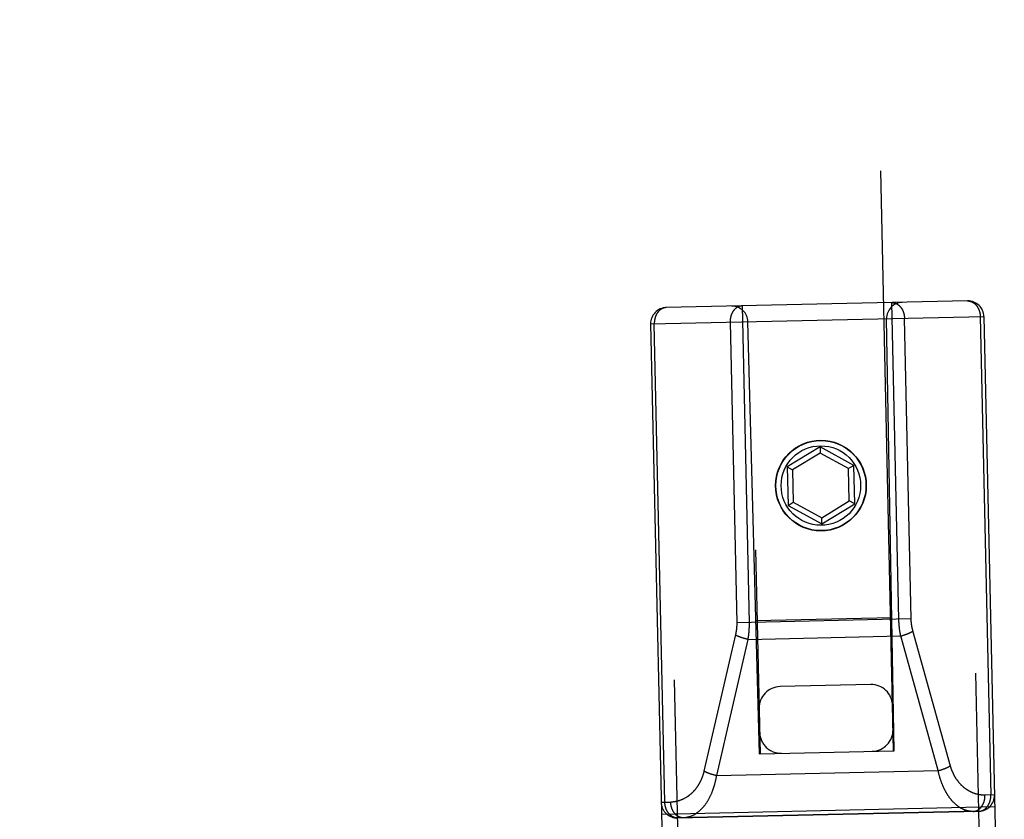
# Model space of a CAD drawing. Header units: inches. Extents: x 0 to 198, y 0 to 128.
# Tile 17 of 102: x 66.55 to 68.39, y 56.97 to 58.47. Entities that reach past the tile are written whole.
import ezdxf

# ---------------------------------------------------------------- set-up
doc = ezdxf.new("R2010")
doc.units = ezdxf.units.IN
doc.header["$LTSCALE"] = 10.872093
doc.header["$MEASUREMENT"] = 0
doc.linetypes.add('HIDDEN', pattern=[0.2, 0.1, -0.1])
doc.layers.get('0').update_dxf_attribs({"linetype": 'CONTINUOUS'})
for name, color, linetype in [('02___PRT_ALL_AXES', 7, 'CONTINUOUS'), ('DEFAULT_2', 8, 'HIDDEN'), ('DIMENSIONS', 7, 'CONTINUOUS')]:
    doc.layers.add(name, color=color, linetype=linetype)
doc.styles.get("Standard").update_dxf_attribs({"font": 'arial.ttf'})
doc.dimstyles.new('DIMSTYLE_1', dxfattribs={"dimtxt": 0.872093, "dimasz": 1.162791, "dimexe": 0.09, "dimexo": 0.07, "dimgap": 0.0375, "dimtad": 0, "dimtih": 1, "dimtoh": 1, "dimzin": 4, "dimdsep": 46, "dimtxsty": 'Standard', "dimblk": '_FILLED', "dimblk1": '_FILLED', "dimblk2": '_FILLED', "dimcen": 0.09, "dimazin": 1, "dimtfac": 1, "dimtofl": 0, "dimtmove": 0, "dimatfit": 3, "dimldrblk": '_FILLED', "dimfxl": 0, "dimtolj": 1, "dimtzin": 4, "dimarcsym": 0})

# ---------------------------------------------------------------- blocks, each defined once
blk = doc.blocks.new('_FILLED')
at = {"color": 0, "linetype": 'ByBlock'}
blk.add_solid([(0, 0), (-1, 0.2), (-1, -0.2)], dxfattribs=at)
blk = doc.blocks.new('*D24')
at = {"layer": 'DIMENSIONS', "color": 2, "linetype": 'Continuous'}
for p, q in [((64.2848, 74.5901), (61.9805, 74.5901)), ((65.5348, 74.5901), (67.8604, 74.5901))]:
    blk.add_line(p, q, dxfattribs=at)
at = {"layer": 'DIMENSIONS', "color": 2, "linetype": 'Continuous', "xscale": 1.1627906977, "yscale": 1.1627906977, "zscale": 1.1627906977}
blk.add_blockref('_FILLED', (64.2848, 74.5901), dxfattribs=at)
at = {"layer": 'DIMENSIONS', "color": 2, "linetype": 'Continuous', "xscale": 1.1627906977, "yscale": 1.1627906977, "zscale": 1.1627906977, "rotation": 180}
blk.add_blockref('_FILLED', (65.5348, 74.5901), dxfattribs=at)
at = {"layer": 'DIMENSIONS', "color": 2, "linetype": 'Continuous', "insert": (61.5445, 75.0261), "char_height": 0.87209, "width": 2.369888, "attachment_point": 3, "line_spacing_factor": 0.9}
blk.add_mtext('1.25', dxfattribs=at)

msp = doc.modelspace()

# ---------------------------------------------------------------- linework, layer by layer
at = {"layer": '02___PRT_ALL_AXES', "color": 8, "linetype": 'HIDDEN'}
msp.add_line((68.3459, 56.9821), (67.781, 56.9696), dxfattribs=at)
msp.add_circle((68.0498, 57.5927), 0.085, dxfattribs=at)
at = {"layer": 'DEFAULT_2', "color": 8, "linetype": 'HIDDEN'}
for p, q in [((68.1859, 57.0956), (67.9368, 68.3473)), ((67.6869, 68.3418), (67.9359, 57.0901)), ((68.3247, 57.9389), (67.7599, 57.9264)), ((68.1958, 57.3419), (68.1827, 57.9357)), ((68.3642, 56.1543), (68.3247, 57.9389)), ((67.7994, 56.1418), (67.7599, 57.9264)), ((67.7305, 57.8957), (68.3554, 57.9095)), ((67.9344, 57.09), (67.913, 57.8997)), ((68.1874, 57.0956), (68.1729, 57.9055)), ((68.2189, 57.3427), (68.2064, 57.9062)), ((68.3485, 57.9094), (68.3683, 57.0126)), ((68.3554, 57.9095), (68.3936, 56.185)), ((67.7305, 57.8957), (67.7687, 56.1711)), ((67.7573, 56.9991), (67.7375, 57.8959)), ((68.0482, 57.6652), (67.9865, 57.6277)), ((68.1115, 57.6305), (68.0482, 57.6652)), ((68.0482, 57.6652), (68.0485, 57.6536)), ((68.0485, 57.6536), (67.9967, 57.6221)), ((68.1016, 57.6245), (68.0485, 57.6536)), ((67.9865, 57.6277), (67.9967, 57.6221)), ((67.9865, 57.6277), (67.9881, 57.5555)), ((67.9967, 57.6221), (67.998, 57.5615)), ((68.1115, 57.6305), (68.1016, 57.6245)), ((68.103, 57.5639), (68.1016, 57.6245)), ((68.1131, 57.5583), (68.1115, 57.6305)), ((67.9881, 57.5555), (67.998, 57.5615)), ((67.9881, 57.5555), (68.0514, 57.5209)), ((67.998, 57.5615), (68.0512, 57.5324)), ((68.0512, 57.5324), (68.103, 57.5639)), ((68.0514, 57.5209), (68.1131, 57.5583)), ((68.1131, 57.5583), (68.103, 57.5639)), ((68.0514, 57.5209), (68.0512, 57.5324)), ((67.9278, 57.3399), (68.1829, 57.3456)), ((67.892, 57.3362), (68.2189, 57.3434)), ((67.8897, 57.3134), (67.8306, 57.0573)), ((67.9128, 57.3044), (68.1994, 57.3108)), ((68.2696, 57.0583), (68.1994, 57.3108)), ((68.2007, 57.3111), (68.2015, 57.3113)), ((68.2015, 57.3113), (68.2023, 57.3116)), ((68.2023, 57.3116), (68.2031, 57.3118)), ((68.2031, 57.3118), (68.204, 57.3121)), ((68.204, 57.3121), (68.2048, 57.3123)), ((68.2048, 57.3123), (68.2056, 57.3126)), ((68.2056, 57.3126), (68.2064, 57.3128)), ((68.2064, 57.3128), (68.2072, 57.3131)), ((68.2072, 57.3131), (68.208, 57.3134)), ((68.208, 57.3134), (68.2088, 57.3136)), ((68.2088, 57.3136), (68.2095, 57.3139)), ((68.2927, 57.0669), (68.2223, 57.3201)), ((67.9128, 57.3044), (67.8539, 57.0491)), ((67.9046, 57.3065), (67.9038, 57.3068)), ((67.9054, 57.3063), (67.9046, 57.3065)), ((67.9062, 57.3061), (67.9054, 57.3063)), ((67.907, 57.3058), (67.9062, 57.3061)), ((67.9078, 57.3056), (67.907, 57.3058)), ((67.9087, 57.3054), (67.9078, 57.3056)), ((67.9095, 57.3052), (67.9087, 57.3054)), ((67.9103, 57.305), (67.9095, 57.3052)), ((67.9112, 57.3048), (67.9103, 57.305)), ((67.912, 57.3046), (67.9112, 57.3048)), ((67.9128, 57.3044), (67.912, 57.3046)), ((68.1431, 57.2197), (67.9731, 57.2159)), ((67.9344, 57.09), (67.9359, 57.0901)), ((67.9359, 57.0901), (68.1859, 57.0956)), ((68.1859, 57.0956), (68.1874, 57.0956)), ((67.8452, 57.0513), (67.8444, 57.0515)), ((67.846, 57.051), (67.8452, 57.0513)), ((67.8468, 57.0508), (67.846, 57.051)), ((67.8477, 57.0506), (67.8468, 57.0508)), ((67.8485, 57.0503), (67.8477, 57.0506)), ((67.8506, 57.0498), (67.8497, 57.05)), ((67.8514, 57.0496), (67.8506, 57.0498)), ((67.8522, 57.0494), (67.8514, 57.0496)), ((67.8531, 57.0492), (67.8522, 57.0494)), ((67.8539, 57.0491), (67.8531, 57.0492)), ((67.8539, 57.0491), (68.2696, 57.0583)), ((68.2709, 57.0586), (68.2717, 57.0588)), ((68.2717, 57.0588), (68.2725, 57.0591)), ((68.2725, 57.0591), (68.2733, 57.0593)), ((68.2733, 57.0593), (68.2741, 57.0595)), ((68.2741, 57.0595), (68.275, 57.0598)), ((68.275, 57.0598), (68.2758, 57.06)), ((68.2758, 57.06), (68.2766, 57.0603)), ((68.2766, 57.0603), (68.2774, 57.0606)), ((68.2774, 57.0606), (68.2782, 57.0608)), ((68.2782, 57.0608), (68.2789, 57.0611)), ((68.2789, 57.0611), (68.2797, 57.0614)), ((68.3752, 57.0128), (68.3573, 57.0124)), ((67.7504, 56.9989), (67.7683, 56.9993)), ((67.7509, 56.9769), (68.3757, 56.9908)), ((67.781, 56.9696), (68.3459, 56.9821))]:
    msp.add_line(p, q, dxfattribs=at)
for points in [[(68.1827, 57.9357), (68.183, 57.9357), (68.1833, 57.9357), (68.1836, 57.9357), (68.184, 57.9357), (68.1843, 57.9357), (68.1846, 57.9357), (68.1849, 57.9356), (68.1853, 57.9356), (68.1856, 57.9355), (68.1859, 57.9355), (68.1862, 57.9354), (68.1866, 57.9354), (68.1869, 57.9353), (68.1872, 57.9352), (68.1875, 57.9352), (68.1878, 57.9351), (68.1881, 57.935), (68.1885, 57.9349), (68.1888, 57.9348), (68.1891, 57.9347), (68.1894, 57.9346), (68.1897, 57.9345), (68.19, 57.9343), (68.1903, 57.9342), (68.1906, 57.9341), (68.1909, 57.9339), (68.1913, 57.9338), (68.1916, 57.9336), (68.1919, 57.9335), (68.1922, 57.9333), (68.1925, 57.9332), (68.1928, 57.933), (68.193, 57.9328), (68.1933, 57.9326), (68.1936, 57.9324), (68.1939, 57.9322), (68.1942, 57.932), (68.1945, 57.9318), (68.1948, 57.9316), (68.1951, 57.9314), (68.1953, 57.9312), (68.1956, 57.931), (68.1959, 57.9307), (68.1962, 57.9305), (68.1964, 57.9303), (68.1967, 57.93), (68.1969, 57.9298), (68.1972, 57.9295), (68.1975, 57.9292), (68.1977, 57.929), (68.198, 57.9287), (68.1982, 57.9284), (68.1985, 57.9282), (68.1987, 57.9279), (68.199, 57.9276), (68.1992, 57.9273), (68.1994, 57.927), (68.1997, 57.9267), (68.1999, 57.9264), (68.2001, 57.9261), (68.2003, 57.9258), (68.2005, 57.9255), (68.2008, 57.9252), (68.201, 57.9248), (68.2012, 57.9245), (68.2014, 57.9242), (68.2016, 57.9238), (68.2018, 57.9235), (68.202, 57.9232), (68.2022, 57.9228), (68.2023, 57.9225), (68.2025, 57.9221), (68.2027, 57.9218), (68.2029, 57.9214), (68.2031, 57.9211), (68.2032, 57.9207), (68.2034, 57.9203), (68.2035, 57.92), (68.2037, 57.9196), (68.2038, 57.9192), (68.204, 57.9188), (68.2041, 57.9185), (68.2043, 57.9181), (68.2044, 57.9177), (68.2045, 57.9173), (68.2047, 57.9169), (68.2048, 57.9165), (68.2049, 57.9161), (68.205, 57.9157), (68.2051, 57.9153), (68.2052, 57.9149), (68.2053, 57.9145), (68.2054, 57.9141), (68.2055, 57.9137), (68.2056, 57.9133), (68.2057, 57.9129), (68.2058, 57.9125), (68.2058, 57.9121), (68.2059, 57.9117), (68.206, 57.9113), (68.206, 57.9108), (68.2061, 57.9104), (68.2062, 57.91), (68.2062, 57.9096), (68.2062, 57.9092), (68.2063, 57.9088), (68.2063, 57.9083), (68.2063, 57.9079), (68.2064, 57.9075), (68.2064, 57.9071), (68.2064, 57.9067), (68.2064, 57.9062)], [(68.3247, 57.9389), (68.325, 57.9389), (68.3254, 57.9389), (68.3257, 57.9389), (68.326, 57.9388), (68.3263, 57.9388), (68.3266, 57.9388), (68.327, 57.9388), (68.3273, 57.9387), (68.3276, 57.9387), (68.3279, 57.9386), (68.3283, 57.9386), (68.3286, 57.9385), (68.3289, 57.9385), (68.3292, 57.9384), (68.3295, 57.9383), (68.3298, 57.9382), (68.3302, 57.9381), (68.3305, 57.9381), (68.3308, 57.9379), (68.3311, 57.9378), (68.3314, 57.9377), (68.3317, 57.9376), (68.332, 57.9375), (68.3324, 57.9374), (68.3327, 57.9372), (68.333, 57.9371), (68.3333, 57.9369), (68.3336, 57.9368), (68.3339, 57.9366), (68.3342, 57.9365), (68.3345, 57.9363), (68.3348, 57.9361), (68.3351, 57.936), (68.3354, 57.9358), (68.3357, 57.9356), (68.3359, 57.9354), (68.3362, 57.9352), (68.3365, 57.935), (68.3368, 57.9348), (68.3371, 57.9346), (68.3374, 57.9343), (68.3376, 57.9341), (68.3379, 57.9339), (68.3382, 57.9336), (68.3384, 57.9334), (68.3387, 57.9332), (68.339, 57.9329), (68.3392, 57.9327), (68.3395, 57.9324), (68.3398, 57.9321), (68.34, 57.9319), (68.3403, 57.9316), (68.3405, 57.9313), (68.3407, 57.931), (68.341, 57.9307), (68.3412, 57.9305), (68.3415, 57.9302), (68.3417, 57.9299), (68.3419, 57.9296), (68.3421, 57.9293), (68.3424, 57.9289), (68.3426, 57.9286), (68.3428, 57.9283), (68.343, 57.928), (68.3432, 57.9277), (68.3434, 57.9273), (68.3436, 57.927), (68.3438, 57.9267), (68.344, 57.9263), (68.3442, 57.926), (68.3444, 57.9256), (68.3446, 57.9253), (68.3447, 57.9249), (68.3449, 57.9246), (68.3451, 57.9242), (68.3453, 57.9238), (68.3454, 57.9235), (68.3456, 57.9231), (68.3457, 57.9227), (68.3459, 57.9224), (68.346, 57.922), (68.3462, 57.9216), (68.3463, 57.9212), (68.3464, 57.9208), (68.3466, 57.9204), (68.3467, 57.9201), (68.3468, 57.9197), (68.3469, 57.9193), (68.3471, 57.9189), (68.3472, 57.9185), (68.3473, 57.9181), (68.3474, 57.9177), (68.3475, 57.9173), (68.3476, 57.9169), (68.3476, 57.9165), (68.3477, 57.916), (68.3478, 57.9156), (68.3479, 57.9152), (68.348, 57.9148), (68.348, 57.9144), (68.3481, 57.914), (68.3481, 57.9136), (68.3482, 57.9132), (68.3482, 57.9127), (68.3483, 57.9123), (68.3483, 57.9119), (68.3484, 57.9115), (68.3484, 57.9111), (68.3484, 57.9106), (68.3484, 57.9102), (68.3484, 57.9098), (68.3485, 57.9094)], [(67.7599, 57.9264), (67.7596, 57.9264), (67.7592, 57.9263), (67.7589, 57.9263), (67.7586, 57.9263), (67.7583, 57.9263), (67.758, 57.9262), (67.7576, 57.9262), (67.7573, 57.9261), (67.757, 57.9261), (67.7567, 57.926), (67.7564, 57.9259), (67.756, 57.9259), (67.7557, 57.9258), (67.7554, 57.9257), (67.7551, 57.9256), (67.7548, 57.9255), (67.7545, 57.9254), (67.7542, 57.9253), (67.7538, 57.9252), (67.7535, 57.9251), (67.7532, 57.9249), (67.7529, 57.9248), (67.7526, 57.9247), (67.7523, 57.9245), (67.752, 57.9244), (67.7517, 57.9242), (67.7514, 57.9241), (67.7511, 57.9239), (67.7508, 57.9237), (67.7505, 57.9236), (67.7502, 57.9234), (67.75, 57.9232), (67.7497, 57.923), (67.7494, 57.9228), (67.7491, 57.9226), (67.7488, 57.9224), (67.7485, 57.9222), (67.7483, 57.922), (67.748, 57.9217), (67.7477, 57.9215), (67.7475, 57.9213), (67.7472, 57.921), (67.7469, 57.9208), (67.7467, 57.9206), (67.7464, 57.9203), (67.7462, 57.92), (67.7459, 57.9198), (67.7457, 57.9195), (67.7454, 57.9192), (67.7452, 57.919), (67.7449, 57.9187), (67.7447, 57.9184), (67.7445, 57.9181), (67.7442, 57.9178), (67.744, 57.9175), (67.7438, 57.9172), (67.7435, 57.9169), (67.7433, 57.9166), (67.7431, 57.9163), (67.7429, 57.916), (67.7427, 57.9157), (67.7425, 57.9153), (67.7423, 57.915), (67.7421, 57.9147), (67.7419, 57.9144), (67.7417, 57.914), (67.7415, 57.9137), (67.7413, 57.9133), (67.7412, 57.913), (67.741, 57.9126), (67.7408, 57.9123), (67.7407, 57.9119), (67.7405, 57.9115), (67.7403, 57.9112), (67.7402, 57.9108), (67.74, 57.9104), (67.7399, 57.9101), (67.7397, 57.9097), (67.7396, 57.9093), (67.7395, 57.9089), (67.7393, 57.9086), (67.7392, 57.9082), (67.7391, 57.9078), (67.739, 57.9074), (67.7389, 57.907), (67.7388, 57.9066), (67.7386, 57.9062), (67.7385, 57.9058), (67.7385, 57.9054), (67.7384, 57.905), (67.7383, 57.9046), (67.7382, 57.9042), (67.7381, 57.9038), (67.738, 57.9034), (67.738, 57.903), (67.7379, 57.9026), (67.7378, 57.9021), (67.7378, 57.9017), (67.7377, 57.9013), (67.7377, 57.9009), (67.7376, 57.9005), (67.7376, 57.9001), (67.7376, 57.8996), (67.7375, 57.8992), (67.7375, 57.8988), (67.7375, 57.8984), (67.7375, 57.898), (67.7375, 57.8975), (67.7375, 57.8971), (67.7375, 57.8967), (67.7375, 57.8963), (67.7375, 57.8959)], [(67.9019, 57.9295), (67.9016, 57.9295), (67.9013, 57.9295), (67.901, 57.9295), (67.9006, 57.9294), (67.9003, 57.9294), (67.9, 57.9294), (67.8997, 57.9293), (67.8993, 57.9293), (67.899, 57.9292), (67.8987, 57.9291), (67.8984, 57.9291), (67.8981, 57.929), (67.8978, 57.9289), (67.8974, 57.9288), (67.8971, 57.9287), (67.8968, 57.9286), (67.8965, 57.9285), (67.8962, 57.9284), (67.8959, 57.9283), (67.8956, 57.9282), (67.8953, 57.9281), (67.8949, 57.9279), (67.8946, 57.9278), (67.8943, 57.9277), (67.894, 57.9275), (67.8937, 57.9274), (67.8934, 57.9272), (67.8931, 57.927), (67.8928, 57.9269), (67.8926, 57.9267), (67.8923, 57.9265), (67.892, 57.9263), (67.8917, 57.9261), (67.8914, 57.9259), (67.8911, 57.9257), (67.8908, 57.9255), (67.8906, 57.9253), (67.8903, 57.9251), (67.89, 57.9249), (67.8897, 57.9246), (67.8895, 57.9244), (67.8892, 57.9242), (67.889, 57.9239), (67.8887, 57.9237), (67.8884, 57.9234), (67.8882, 57.9232), (67.8879, 57.9229), (67.8877, 57.9227), (67.8874, 57.9224), (67.8872, 57.9221), (67.887, 57.9218), (67.8867, 57.9215), (67.8865, 57.9213), (67.8863, 57.921), (67.886, 57.9207), (67.8858, 57.9204), (67.8856, 57.9201), (67.8854, 57.9198), (67.8851, 57.9194), (67.8849, 57.9191), (67.8847, 57.9188), (67.8845, 57.9185), (67.8843, 57.9182), (67.8841, 57.9178), (67.8839, 57.9175), (67.8837, 57.9171), (67.8836, 57.9168), (67.8834, 57.9165), (67.8832, 57.9161), (67.883, 57.9158), (67.8829, 57.9154), (67.8827, 57.915), (67.8825, 57.9147), (67.8824, 57.9143), (67.8822, 57.914), (67.8821, 57.9136), (67.8819, 57.9132), (67.8818, 57.9128), (67.8816, 57.9125), (67.8815, 57.9121), (67.8814, 57.9117), (67.8812, 57.9113), (67.8811, 57.9109), (67.881, 57.9105), (67.8809, 57.9101), (67.8808, 57.9097), (67.8807, 57.9093), (67.8806, 57.9089), (67.8805, 57.9085), (67.8804, 57.9081), (67.8803, 57.9077), (67.8802, 57.9073), (67.8801, 57.9069), (67.8801, 57.9065), (67.88, 57.9061), (67.8799, 57.9057), (67.8799, 57.9053), (67.8798, 57.9049), (67.8798, 57.9045), (67.8797, 57.904), (67.8797, 57.9036), (67.8796, 57.9032), (67.8796, 57.9028), (67.8796, 57.9024), (67.8796, 57.9019), (67.8795, 57.9015), (67.8795, 57.9011), (67.8795, 57.9007), (67.8795, 57.9003), (67.8795, 57.8998), (67.8795, 57.8994), (67.8795, 57.899)], [(67.9019, 57.9295), (67.915, 57.3357), (67.9151, 57.3347), (67.9151, 57.3338), (67.9151, 57.3328), (67.9151, 57.3319), (67.9151, 57.331), (67.9151, 57.33), (67.915, 57.3291), (67.915, 57.3281), (67.915, 57.3272), (67.915, 57.3262), (67.9149, 57.3253), (67.9149, 57.3243), (67.9148, 57.3234), (67.9148, 57.3224), (67.9147, 57.3215), (67.9147, 57.3206), (67.9146, 57.3196), (67.9145, 57.3187), (67.9145, 57.3177), (67.9144, 57.3168), (67.9143, 57.3159), (67.9142, 57.3149), (67.9141, 57.314), (67.914, 57.313), (67.9139, 57.3121), (67.9138, 57.3112), (67.9137, 57.3102), (67.9135, 57.3093), (67.9134, 57.3083), (67.9133, 57.3074), (67.9131, 57.3064), (67.913, 57.3054), (67.9128, 57.3044)], [(67.8795, 57.899), (67.892, 57.3354), (67.892, 57.3347), (67.892, 57.3341), (67.892, 57.3334), (67.892, 57.3327), (67.892, 57.332), (67.8919, 57.3313), (67.8919, 57.3306), (67.8919, 57.3299), (67.8919, 57.3292), (67.8918, 57.3286), (67.8918, 57.3279), (67.8917, 57.3272), (67.8917, 57.3265), (67.8916, 57.3258), (67.8916, 57.3251), (67.8915, 57.3244), (67.8914, 57.3238), (67.8914, 57.3231), (67.8913, 57.3224), (67.8912, 57.3217), (67.8911, 57.321), (67.891, 57.3203), (67.8909, 57.3196), (67.8908, 57.319), (67.8907, 57.3183), (67.8906, 57.3176), (67.8904, 57.3169), (67.8903, 57.3162), (67.8902, 57.3155), (67.89, 57.3148), (67.8899, 57.3141), (67.8897, 57.3134)], [(68.1994, 57.3108), (68.1992, 57.3117), (68.1991, 57.3127), (68.1989, 57.3136), (68.1987, 57.3145), (68.1985, 57.3154), (68.1984, 57.3164), (68.1982, 57.3173), (68.1981, 57.3182), (68.1979, 57.3191), (68.1978, 57.3201), (68.1976, 57.321), (68.1975, 57.3219), (68.1974, 57.3229), (68.1972, 57.3238), (68.1971, 57.3247), (68.197, 57.3257), (68.1969, 57.3266), (68.1968, 57.3276), (68.1967, 57.3285), (68.1966, 57.3294), (68.1965, 57.3304), (68.1964, 57.3313), (68.1964, 57.3323), (68.1963, 57.3332), (68.1962, 57.3342), (68.1962, 57.3351), (68.1961, 57.336), (68.196, 57.337), (68.196, 57.3379), (68.1959, 57.3389), (68.1959, 57.3399), (68.1959, 57.3409), (68.1958, 57.3419)], [(68.2223, 57.3201), (68.2221, 57.3208), (68.2219, 57.3214), (68.2218, 57.3221), (68.2216, 57.3228), (68.2214, 57.3234), (68.2213, 57.3241), (68.2211, 57.3248), (68.221, 57.3255), (68.2208, 57.3261), (68.2207, 57.3268), (68.2206, 57.3275), (68.2204, 57.3282), (68.2203, 57.3288), (68.2202, 57.3295), (68.2201, 57.3302), (68.22, 57.3309), (68.2199, 57.3316), (68.2198, 57.3323), (68.2197, 57.3329), (68.2196, 57.3336), (68.2195, 57.3343), (68.2194, 57.335), (68.2194, 57.3357), (68.2193, 57.3364), (68.2192, 57.337), (68.2192, 57.3377), (68.2191, 57.3384), (68.2191, 57.3391), (68.219, 57.3398), (68.219, 57.3405), (68.2189, 57.3412), (68.2189, 57.3419), (68.2189, 57.3427)], [(67.9038, 57.3068), (67.903, 57.307), (67.9026, 57.3071), (67.9022, 57.3073), (67.9018, 57.3074), (67.9014, 57.3075), (67.901, 57.3076), (67.9007, 57.3078), (67.9003, 57.3079), (67.8999, 57.308), (67.8995, 57.3082), (67.8992, 57.3083), (67.8988, 57.3085), (67.8984, 57.3086), (67.8981, 57.3087), (67.8977, 57.3089), (67.8973, 57.309), (67.897, 57.3091), (67.8966, 57.3093), (67.8963, 57.3094), (67.8959, 57.3096), (67.8956, 57.3097), (67.8953, 57.3099), (67.8949, 57.31), (67.8946, 57.3102), (67.8943, 57.3103), (67.8939, 57.3104), (67.8936, 57.3106), (67.8933, 57.3107), (67.893, 57.3109), (67.8927, 57.311), (67.8924, 57.3112), (67.8921, 57.3113), (67.8918, 57.3115), (67.8915, 57.3116), (67.8912, 57.3118), (67.8909, 57.3119), (67.8906, 57.3121), (67.8904, 57.3122), (67.8901, 57.3124), (67.8898, 57.3126), (67.8896, 57.3127)], [(68.1994, 57.3108), (68.1998, 57.3109), (68.2007, 57.3111)], [(68.2095, 57.3139), (68.2099, 57.3141), (68.2103, 57.3142), (68.2107, 57.3144), (68.2111, 57.3145), (68.2114, 57.3147), (68.2118, 57.3148), (68.2122, 57.315), (68.2126, 57.3151), (68.2129, 57.3153), (68.2133, 57.3154), (68.2137, 57.3156), (68.214, 57.3157), (68.2144, 57.3159), (68.2147, 57.316), (68.2151, 57.3162), (68.2154, 57.3163), (68.2157, 57.3165), (68.2161, 57.3167), (68.2164, 57.3168), (68.2168, 57.317), (68.2171, 57.3171), (68.2174, 57.3173), (68.2177, 57.3175), (68.218, 57.3176), (68.2184, 57.3178), (68.2187, 57.3179), (68.219, 57.3181), (68.2193, 57.3183), (68.2196, 57.3184), (68.2199, 57.3186), (68.2201, 57.3188), (68.2204, 57.3189), (68.2207, 57.3191), (68.221, 57.3192), (68.2213, 57.3194), (68.2215, 57.3196), (68.2218, 57.3197), (68.222, 57.3199), (68.2223, 57.3201)], [(68.2797, 57.0614), (68.2801, 57.0616), (68.2805, 57.0617), (68.2809, 57.0618), (68.2813, 57.062), (68.2816, 57.0621), (68.282, 57.0623), (68.2824, 57.0624), (68.2827, 57.0626), (68.2831, 57.0627), (68.2835, 57.0629), (68.2838, 57.063), (68.2842, 57.0632), (68.2845, 57.0634), (68.2849, 57.0635), (68.2852, 57.0637), (68.2856, 57.0638), (68.2859, 57.064), (68.2863, 57.0641), (68.2866, 57.0643), (68.2869, 57.0645), (68.2873, 57.0646), (68.2876, 57.0648), (68.2879, 57.0649), (68.2882, 57.0651), (68.2885, 57.0653), (68.2888, 57.0654), (68.2892, 57.0656), (68.2895, 57.0657), (68.2898, 57.0659), (68.29, 57.0661), (68.2903, 57.0662), (68.2906, 57.0664), (68.2909, 57.0666), (68.2912, 57.0667), (68.2914, 57.0669), (68.2917, 57.0671), (68.292, 57.0672), (68.2922, 57.0674), (68.2925, 57.0675)], [(67.8306, 57.0573), (67.8305, 57.0566), (67.8303, 57.0559), (67.8301, 57.0552), (67.8299, 57.0545), (67.8297, 57.0538), (67.8295, 57.0531), (67.8293, 57.0524), (67.8291, 57.0517), (67.8289, 57.051), (67.8287, 57.0503), (67.8285, 57.0496), (67.8282, 57.0489), (67.828, 57.0482), (67.8278, 57.0475), (67.8275, 57.0468), (67.8273, 57.0461), (67.827, 57.0454), (67.8267, 57.0447), (67.8265, 57.044), (67.8262, 57.0433), (67.8259, 57.0427), (67.8256, 57.042), (67.8253, 57.0413), (67.825, 57.0406), (67.8247, 57.04), (67.8244, 57.0393), (67.8241, 57.0386), (67.8237, 57.038), (67.8234, 57.0373), (67.8231, 57.0366), (67.8227, 57.036), (67.8224, 57.0353), (67.822, 57.0347), (67.8217, 57.034), (67.8213, 57.0334), (67.8209, 57.0327), (67.8206, 57.0321), (67.8202, 57.0315), (67.8198, 57.0308), (67.8194, 57.0302), (67.819, 57.0296), (67.8186, 57.029), (67.8182, 57.0284), (67.8177, 57.0277), (67.8173, 57.0271), (67.8169, 57.0265), (67.8164, 57.0259), (67.816, 57.0253), (67.8155, 57.0247), (67.8151, 57.0242), (67.8146, 57.0236), (67.8142, 57.023), (67.8137, 57.0224), (67.8132, 57.0219), (67.8127, 57.0213), (67.8122, 57.0207), (67.8117, 57.0202), (67.8112, 57.0196), (67.8107, 57.0191), (67.8102, 57.0185), (67.8097, 57.018), (67.8092, 57.0175), (67.8086, 57.017), (67.8081, 57.0165), (67.8076, 57.0159), (67.807, 57.0154), (67.8065, 57.0149), (67.8059, 57.0144), (67.8053, 57.014), (67.8048, 57.0135), (67.8042, 57.013), (67.8036, 57.0125), (67.803, 57.0121), (67.8024, 57.0116), (67.8019, 57.0112), (67.8013, 57.0107), (67.8007, 57.0103), (67.8, 57.0099), (67.7994, 57.0095), (67.7988, 57.0091), (67.7982, 57.0086), (67.7976, 57.0083), (67.7969, 57.0079), (67.7963, 57.0075), (67.7957, 57.0071), (67.795, 57.0067), (67.7944, 57.0064), (67.7937, 57.006), (67.7931, 57.0057), (67.7924, 57.0054), (67.7917, 57.005), (67.7911, 57.0047), (67.7904, 57.0044), (67.7897, 57.0041), (67.789, 57.0038), (67.7884, 57.0035), (67.7877, 57.0033), (67.787, 57.003), (67.7863, 57.0027), (67.7856, 57.0025), (67.7849, 57.0022), (67.7842, 57.002), (67.7835, 57.0018), (67.7828, 57.0016), (67.7821, 57.0014), (67.7814, 57.0012), (67.7807, 57.001), (67.7799, 57.0008), (67.7792, 57.0007), (67.7785, 57.0005), (67.7778, 57.0004), (67.7771, 57.0002), (67.7763, 57.0001), (67.7756, 57), (67.7749, 56.9999), (67.7741, 56.9998), (67.7734, 56.9997), (67.7727, 56.9996), (67.772, 56.9995), (67.7712, 56.9995), (67.7705, 56.9994), (67.7698, 56.9994), (67.769, 56.9993), (67.7683, 56.9993)], [(67.8539, 57.0491), (67.8537, 57.0481), (67.8536, 57.0471), (67.8534, 57.0461), (67.8532, 57.0452), (67.853, 57.0442), (67.8528, 57.0432), (67.8526, 57.0423), (67.8524, 57.0413), (67.8522, 57.0403), (67.852, 57.0394), (67.8518, 57.0384), (67.8516, 57.0374), (67.8513, 57.0365), (67.8511, 57.0355), (67.8509, 57.0346), (67.8506, 57.0336), (67.8504, 57.0327), (67.8501, 57.0317), (67.8498, 57.0308), (67.8496, 57.0299), (67.8493, 57.0289), (67.849, 57.028), (67.8487, 57.0271), (67.8484, 57.0262), (67.8481, 57.0252), (67.8478, 57.0243), (67.8475, 57.0234), (67.8472, 57.0225), (67.8468, 57.0216), (67.8465, 57.0207), (67.8462, 57.0198), (67.8458, 57.0189), (67.8455, 57.018), (67.8451, 57.0171), (67.8448, 57.0162), (67.8444, 57.0154), (67.844, 57.0145), (67.8436, 57.0136), (67.8432, 57.0127), (67.8429, 57.0119), (67.8425, 57.011), (67.8421, 57.0102), (67.8416, 57.0093), (67.8412, 57.0085), (67.8408, 57.0077), (67.8404, 57.0068), (67.8399, 57.006), (67.8395, 57.0052), (67.8391, 57.0044), (67.8386, 57.0036), (67.8382, 57.0028), (67.8377, 57.002), (67.8372, 57.0012), (67.8367, 57.0004), (67.8363, 56.9997), (67.8358, 56.9989), (67.8353, 56.9982), (67.8348, 56.9974), (67.8343, 56.9967), (67.8338, 56.9959), (67.8333, 56.9952), (67.8327, 56.9945), (67.8322, 56.9938), (67.8317, 56.9931), (67.8312, 56.9924), (67.8306, 56.9917), (67.8301, 56.991), (67.8295, 56.9903), (67.8289, 56.9897), (67.8284, 56.989), (67.8278, 56.9884), (67.8272, 56.9877), (67.8267, 56.9871), (67.8261, 56.9865), (67.8255, 56.9859), (67.8249, 56.9853), (67.8243, 56.9847), (67.8237, 56.9841), (67.8231, 56.9835), (67.8225, 56.983), (67.8218, 56.9824), (67.8212, 56.9819), (67.8206, 56.9813), (67.82, 56.9808), (67.8193, 56.9803), (67.8187, 56.9798), (67.818, 56.9793), (67.8174, 56.9789), (67.8167, 56.9784), (67.8161, 56.9779), (67.8154, 56.9775), (67.8147, 56.9771), (67.8141, 56.9766), (67.8134, 56.9762), (67.8127, 56.9758), (67.812, 56.9755), (67.8114, 56.9751), (67.8107, 56.9747), (67.81, 56.9744), (67.8093, 56.974), (67.8086, 56.9737), (67.8079, 56.9734), (67.8072, 56.9731), (67.8065, 56.9728), (67.8058, 56.9726), (67.8051, 56.9723), (67.8044, 56.972), (67.8037, 56.9718), (67.8029, 56.9716), (67.8022, 56.9714), (67.8015, 56.9712), (67.8008, 56.971), (67.8, 56.9708), (67.7993, 56.9707), (67.7986, 56.9705), (67.7979, 56.9704), (67.7971, 56.9703), (67.7964, 56.9702), (67.7957, 56.9701), (67.7949, 56.97), (67.7942, 56.9699), (67.7935, 56.9699), (67.7927, 56.9699), (67.792, 56.9698)], [(67.8444, 57.0515), (67.8436, 57.0518), (67.8433, 57.0519), (67.8429, 57.052), (67.8425, 57.0521), (67.8421, 57.0523), (67.8417, 57.0524), (67.8413, 57.0525), (67.841, 57.0527), (67.8406, 57.0528), (67.8402, 57.0529), (67.8398, 57.0531), (67.8395, 57.0532), (67.8391, 57.0533), (67.8387, 57.0535), (67.8384, 57.0536), (67.838, 57.0538), (67.8377, 57.0539), (67.8373, 57.0541), (67.837, 57.0542), (67.8366, 57.0543), (67.8363, 57.0545), (67.836, 57.0546), (67.8356, 57.0548), (67.8353, 57.0549), (67.835, 57.0551), (67.8347, 57.0552), (67.8344, 57.0554), (67.834, 57.0555), (67.8337, 57.0557), (67.8334, 57.0558), (67.8331, 57.056), (67.8328, 57.0561), (67.8325, 57.0563), (67.8323, 57.0564), (67.832, 57.0566), (67.8317, 57.0567), (67.8314, 57.0569), (67.8312, 57.057), (67.8309, 57.0572), (67.8306, 57.0573)], [(67.8497, 57.05), (67.8489, 57.0502), (67.8485, 57.0503)], [(68.2696, 57.0583), (68.27, 57.0584), (68.2709, 57.0586)], [(68.3349, 56.9819), (68.3342, 56.9818), (68.3335, 56.9819), (68.3328, 56.9819), (68.332, 56.9819), (68.3313, 56.9819), (68.3306, 56.982), (68.3299, 56.9821), (68.3291, 56.9821), (68.3284, 56.9822), (68.3277, 56.9823), (68.327, 56.9825), (68.3263, 56.9826), (68.3255, 56.9827), (68.3248, 56.9829), (68.3241, 56.9831), (68.3234, 56.9833), (68.3227, 56.9835), (68.322, 56.9837), (68.3212, 56.9839), (68.3205, 56.9841), (68.3198, 56.9844), (68.3191, 56.9846), (68.3184, 56.9849), (68.3177, 56.9852), (68.317, 56.9855), (68.3163, 56.9858), (68.3156, 56.9861), (68.3149, 56.9864), (68.3143, 56.9868), (68.3136, 56.9871), (68.3129, 56.9875), (68.3122, 56.9879), (68.3115, 56.9883), (68.3109, 56.9887), (68.3102, 56.9891), (68.3095, 56.9895), (68.3089, 56.9899), (68.3082, 56.9904), (68.3076, 56.9908), (68.3069, 56.9913), (68.3063, 56.9918), (68.3056, 56.9923), (68.305, 56.9928), (68.3044, 56.9933), (68.3037, 56.9938), (68.3031, 56.9943), (68.3025, 56.9949), (68.3019, 56.9954), (68.3012, 56.996), (68.3006, 56.9965), (68.3, 56.9971), (68.2994, 56.9977), (68.2988, 56.9983), (68.2982, 56.9989), (68.2977, 56.9995), (68.2971, 57.0001), (68.2965, 57.0007), (68.2959, 57.0014), (68.2954, 57.002), (68.2948, 57.0027), (68.2942, 57.0033), (68.2937, 57.004), (68.2931, 57.0047), (68.2926, 57.0054), (68.2921, 57.0061), (68.2915, 57.0068), (68.291, 57.0075), (68.2905, 57.0082), (68.29, 57.0089), (68.2894, 57.0096), (68.2889, 57.0104), (68.2884, 57.0111), (68.2879, 57.0119), (68.2875, 57.0126), (68.287, 57.0134), (68.2865, 57.0142), (68.286, 57.0149), (68.2856, 57.0157), (68.2851, 57.0165), (68.2846, 57.0173), (68.2842, 57.0181), (68.2837, 57.0189), (68.2833, 57.0197), (68.2829, 57.0205), (68.2824, 57.0213), (68.282, 57.0222), (68.2816, 57.023), (68.2812, 57.0238), (68.2808, 57.0247), (68.2804, 57.0255), (68.28, 57.0263), (68.2796, 57.0272), (68.2792, 57.0281), (68.2788, 57.0289), (68.2784, 57.0298), (68.2781, 57.0307), (68.2777, 57.0315), (68.2774, 57.0324), (68.277, 57.0333), (68.2767, 57.0342), (68.2763, 57.0351), (68.276, 57.036), (68.2757, 57.0369), (68.2753, 57.0378), (68.275, 57.0387), (68.2747, 57.0396), (68.2744, 57.0405), (68.2741, 57.0414), (68.2738, 57.0423), (68.2735, 57.0432), (68.2732, 57.0441), (68.2729, 57.0451), (68.2727, 57.046), (68.2724, 57.0469), (68.2721, 57.0479), (68.2719, 57.0488), (68.2716, 57.0497), (68.2714, 57.0507), (68.2711, 57.0516), (68.2709, 57.0525), (68.2707, 57.0535), (68.2705, 57.0544), (68.2702, 57.0554), (68.27, 57.0564), (68.2698, 57.0573), (68.2696, 57.0583)], [(68.3573, 57.0124), (68.3566, 57.0123), (68.3559, 57.0123), (68.3552, 57.0124), (68.3544, 57.0124), (68.3537, 57.0124), (68.353, 57.0124), (68.3523, 57.0125), (68.3515, 57.0125), (68.3508, 57.0126), (68.3501, 57.0127), (68.3494, 57.0128), (68.3487, 57.0128), (68.3479, 57.013), (68.3472, 57.0131), (68.3465, 57.0132), (68.3458, 57.0133), (68.3451, 57.0135), (68.3444, 57.0136), (68.3437, 57.0138), (68.343, 57.0139), (68.3422, 57.0141), (68.3415, 57.0143), (68.3408, 57.0145), (68.3401, 57.0147), (68.3394, 57.0149), (68.3388, 57.0151), (68.3381, 57.0153), (68.3374, 57.0156), (68.3367, 57.0158), (68.336, 57.0161), (68.3353, 57.0163), (68.3347, 57.0166), (68.334, 57.0169), (68.3333, 57.0172), (68.3326, 57.0175), (68.332, 57.0178), (68.3313, 57.0181), (68.3307, 57.0184), (68.33, 57.0187), (68.3294, 57.0191), (68.3287, 57.0194), (68.3281, 57.0198), (68.3275, 57.0201), (68.3268, 57.0205), (68.3262, 57.0209), (68.3256, 57.0212), (68.325, 57.0216), (68.3243, 57.022), (68.3237, 57.0224), (68.3231, 57.0228), (68.3225, 57.0232), (68.3219, 57.0237), (68.3213, 57.0241), (68.3207, 57.0245), (68.3202, 57.025), (68.3196, 57.0254), (68.319, 57.0259), (68.3184, 57.0263), (68.3179, 57.0268), (68.3173, 57.0273), (68.3168, 57.0277), (68.3162, 57.0282), (68.3157, 57.0287), (68.3151, 57.0292), (68.3146, 57.0297), (68.3141, 57.0302), (68.3136, 57.0307), (68.313, 57.0312), (68.3125, 57.0318), (68.312, 57.0323), (68.3115, 57.0328), (68.311, 57.0334), (68.3105, 57.0339), (68.31, 57.0345), (68.3096, 57.035), (68.3091, 57.0356), (68.3086, 57.0361), (68.3082, 57.0367), (68.3077, 57.0373), (68.3073, 57.0378), (68.3068, 57.0384), (68.3064, 57.039), (68.3059, 57.0396), (68.3055, 57.0402), (68.3051, 57.0408), (68.3047, 57.0414), (68.3042, 57.042), (68.3038, 57.0426), (68.3034, 57.0432), (68.303, 57.0438), (68.3026, 57.0444), (68.3023, 57.045), (68.3019, 57.0456), (68.3015, 57.0463), (68.3011, 57.0469), (68.3008, 57.0475), (68.3004, 57.0481), (68.3001, 57.0488), (68.2997, 57.0494), (68.2994, 57.0501), (68.299, 57.0507), (68.2987, 57.0514), (68.2984, 57.052), (68.2981, 57.0527), (68.2978, 57.0533), (68.2975, 57.054), (68.2972, 57.0546), (68.2969, 57.0553), (68.2966, 57.056), (68.2963, 57.0566), (68.296, 57.0573), (68.2957, 57.058), (68.2955, 57.0586), (68.2952, 57.0593), (68.2949, 57.06), (68.2947, 57.0607), (68.2944, 57.0613), (68.2942, 57.062), (68.294, 57.0627), (68.2937, 57.0634), (68.2935, 57.0641), (68.2933, 57.0648), (68.2931, 57.0655), (68.2929, 57.0662), (68.2927, 57.0669)], [(68.3349, 56.9819), (68.3353, 56.9819), (68.3356, 56.9819), (68.3359, 56.9819), (68.3363, 56.9819), (68.3366, 56.982), (68.3369, 56.982), (68.3372, 56.9821), (68.3376, 56.9821), (68.3379, 56.9822), (68.3382, 56.9822), (68.3385, 56.9823), (68.3389, 56.9824), (68.3392, 56.9825), (68.3395, 56.9826), (68.3398, 56.9827), (68.3402, 56.9828), (68.3405, 56.9829), (68.3408, 56.983), (68.3411, 56.9831), (68.3414, 56.9832), (68.3417, 56.9833), (68.342, 56.9835), (68.3423, 56.9836), (68.3427, 56.9838), (68.343, 56.9839), (68.3433, 56.9841), (68.3436, 56.9842), (68.3439, 56.9844), (68.3442, 56.9846), (68.3445, 56.9848), (68.3448, 56.985), (68.3451, 56.9852), (68.3453, 56.9854), (68.3456, 56.9856), (68.3459, 56.9858), (68.3462, 56.986), (68.3465, 56.9862), (68.3468, 56.9864), (68.347, 56.9867), (68.3473, 56.9869), (68.3476, 56.9871), (68.3478, 56.9874), (68.3481, 56.9876), (68.3484, 56.9879), (68.3486, 56.9881), (68.3489, 56.9884), (68.3491, 56.9887), (68.3494, 56.989), (68.3496, 56.9892), (68.3499, 56.9895), (68.3501, 56.9898), (68.3504, 56.9901), (68.3506, 56.9904), (68.3508, 56.9907), (68.3511, 56.991), (68.3513, 56.9913), (68.3515, 56.9916), (68.3517, 56.9919), (68.3519, 56.9923), (68.3521, 56.9926), (68.3523, 56.9929), (68.3526, 56.9933), (68.3528, 56.9936), (68.3529, 56.9939), (68.3531, 56.9943), (68.3533, 56.9946), (68.3535, 56.995), (68.3537, 56.9953), (68.3539, 56.9957), (68.354, 56.9961), (68.3542, 56.9964), (68.3544, 56.9968), (68.3545, 56.9972), (68.3547, 56.9975), (68.3548, 56.9979), (68.355, 56.9983), (68.3551, 56.9987), (68.3553, 56.9991), (68.3554, 56.9995), (68.3555, 56.9999), (68.3557, 57.0002), (68.3558, 57.0006), (68.3559, 57.001), (68.356, 57.0014), (68.3561, 57.0018), (68.3562, 57.0023), (68.3563, 57.0027), (68.3564, 57.0031), (68.3565, 57.0035), (68.3566, 57.0039), (68.3567, 57.0043), (68.3568, 57.0047), (68.3568, 57.0051), (68.3569, 57.0056), (68.357, 57.006), (68.357, 57.0064), (68.3571, 57.0068), (68.3571, 57.0072), (68.3572, 57.0077), (68.3572, 57.0081), (68.3572, 57.0085), (68.3573, 57.0089), (68.3573, 57.0094), (68.3573, 57.0098), (68.3573, 57.0102), (68.3573, 57.0106), (68.3573, 57.0111), (68.3574, 57.0115), (68.3573, 57.0119), (68.3573, 57.0124)], [(68.3459, 56.9821), (68.3462, 56.9821), (68.3465, 56.9821), (68.3468, 56.9821), (68.3472, 56.9822), (68.3475, 56.9822), (68.3478, 56.9822), (68.3481, 56.9823), (68.3485, 56.9823), (68.3488, 56.9824), (68.3491, 56.9825), (68.3494, 56.9825), (68.3497, 56.9826), (68.35, 56.9827), (68.3504, 56.9828), (68.3507, 56.9829), (68.351, 56.983), (68.3513, 56.9831), (68.3516, 56.9832), (68.3519, 56.9833), (68.3522, 56.9834), (68.3525, 56.9835), (68.3529, 56.9837), (68.3532, 56.9838), (68.3535, 56.9839), (68.3538, 56.9841), (68.3541, 56.9842), (68.3544, 56.9844), (68.3547, 56.9846), (68.355, 56.9847), (68.3552, 56.9849), (68.3555, 56.9851), (68.3558, 56.9853), (68.3561, 56.9855), (68.3564, 56.9857), (68.3567, 56.9859), (68.357, 56.9861), (68.3572, 56.9863), (68.3575, 56.9865), (68.3578, 56.9867), (68.3581, 56.987), (68.3583, 56.9872), (68.3586, 56.9874), (68.3589, 56.9877), (68.3591, 56.9879), (68.3594, 56.9882), (68.3596, 56.9884), (68.3599, 56.9887), (68.3601, 56.9889), (68.3604, 56.9892), (68.3606, 56.9895), (68.3609, 56.9898), (68.3611, 56.9901), (68.3613, 56.9903), (68.3616, 56.9906), (68.3618, 56.9909), (68.362, 56.9912), (68.3622, 56.9915), (68.3624, 56.9918), (68.3627, 56.9922), (68.3629, 56.9925), (68.3631, 56.9928), (68.3633, 56.9931), (68.3635, 56.9934), (68.3637, 56.9938), (68.3639, 56.9941), (68.3641, 56.9944), (68.3642, 56.9948), (68.3644, 56.9951), (68.3646, 56.9955), (68.3648, 56.9958), (68.3649, 56.9962), (68.3651, 56.9966), (68.3653, 56.9969), (68.3654, 56.9973), (68.3656, 56.9976), (68.3657, 56.998), (68.3659, 56.9984), (68.366, 56.9988), (68.3662, 56.9991), (68.3663, 56.9995), (68.3664, 56.9999), (68.3666, 57.0003), (68.3667, 57.0007), (68.3668, 57.0011), (68.3669, 57.0015), (68.367, 57.0019), (68.3671, 57.0023), (68.3672, 57.0027), (68.3673, 57.0031), (68.3674, 57.0035), (68.3675, 57.0039), (68.3676, 57.0043), (68.3677, 57.0047), (68.3677, 57.0051), (68.3678, 57.0055), (68.3679, 57.0059), (68.3679, 57.0063), (68.368, 57.0067), (68.368, 57.0072), (68.3681, 57.0076), (68.3681, 57.008), (68.3682, 57.0084), (68.3682, 57.0088), (68.3682, 57.0092), (68.3683, 57.0097), (68.3683, 57.0101), (68.3683, 57.0105), (68.3683, 57.0109), (68.3683, 57.0113), (68.3683, 57.0118), (68.3683, 57.0122), (68.3683, 57.0126)], [(67.781, 56.9696), (67.7807, 56.9696), (67.7804, 56.9696), (67.7801, 56.9696), (67.7798, 56.9696), (67.7795, 56.9696), (67.7791, 56.9697), (67.7788, 56.9697), (67.7785, 56.9697), (67.7782, 56.9698), (67.7778, 56.9698), (67.7775, 56.9699), (67.7772, 56.9699), (67.7769, 56.97), (67.7766, 56.9701), (67.7762, 56.9701), (67.7759, 56.9702), (67.7756, 56.9703), (67.7753, 56.9704), (67.775, 56.9705), (67.7747, 56.9706), (67.7743, 56.9707), (67.774, 56.9708), (67.7737, 56.971), (67.7734, 56.9711), (67.7731, 56.9712), (67.7728, 56.9714), (67.7725, 56.9715), (67.7722, 56.9717), (67.7719, 56.9718), (67.7716, 56.972), (67.7713, 56.9722), (67.771, 56.9723), (67.7707, 56.9725), (67.7704, 56.9727), (67.7701, 56.9729), (67.7698, 56.9731), (67.7695, 56.9733), (67.7693, 56.9735), (67.769, 56.9737), (67.7687, 56.9739), (67.7684, 56.9741), (67.7681, 56.9744), (67.7679, 56.9746), (67.7676, 56.9748), (67.7673, 56.9751), (67.7671, 56.9753), (67.7668, 56.9756), (67.7665, 56.9758), (67.7663, 56.9761), (67.766, 56.9763), (67.7658, 56.9766), (67.7655, 56.9769), (67.7653, 56.9771), (67.765, 56.9774), (67.7648, 56.9777), (67.7646, 56.978), (67.7643, 56.9783), (67.7641, 56.9786), (67.7639, 56.9789), (67.7636, 56.9792), (67.7634, 56.9795), (67.7632, 56.9798), (67.763, 56.9802), (67.7628, 56.9805), (67.7626, 56.9808), (67.7624, 56.9811), (67.7622, 56.9815), (67.762, 56.9818), (67.7618, 56.9821), (67.7616, 56.9825), (67.7614, 56.9828), (67.7612, 56.9832), (67.761, 56.9835), (67.7609, 56.9839), (67.7607, 56.9843), (67.7605, 56.9846), (67.7604, 56.985), (67.7602, 56.9854), (67.76, 56.9857), (67.7599, 56.9861), (67.7597, 56.9865), (67.7596, 56.9869), (67.7595, 56.9872), (67.7593, 56.9876), (67.7592, 56.988), (67.7591, 56.9884), (67.759, 56.9888), (67.7588, 56.9892), (67.7587, 56.9896), (67.7586, 56.99), (67.7585, 56.9904), (67.7584, 56.9908), (67.7583, 56.9912), (67.7582, 56.9916), (67.7581, 56.992), (67.758, 56.9924), (67.758, 56.9928), (67.7579, 56.9932), (67.7578, 56.9936), (67.7578, 56.9941), (67.7577, 56.9945), (67.7576, 56.9949), (67.7576, 56.9953), (67.7575, 56.9957), (67.7575, 56.9961), (67.7575, 56.9966), (67.7574, 56.997), (67.7574, 56.9974), (67.7574, 56.9978), (67.7573, 56.9982), (67.7573, 56.9987), (67.7573, 56.9991)], [(67.792, 56.9698), (67.7917, 56.9698), (67.7913, 56.9698), (67.791, 56.9698), (67.7907, 56.9699), (67.7904, 56.9699), (67.79, 56.9699), (67.7897, 56.9699), (67.7894, 56.97), (67.789, 56.97), (67.7887, 56.9701), (67.7884, 56.9701), (67.7881, 56.9702), (67.7877, 56.9703), (67.7874, 56.9703), (67.7871, 56.9704), (67.7868, 56.9705), (67.7864, 56.9706), (67.7861, 56.9707), (67.7858, 56.9708), (67.7855, 56.9709), (67.7852, 56.971), (67.7848, 56.9712), (67.7845, 56.9713), (67.7842, 56.9714), (67.7839, 56.9716), (67.7836, 56.9717), (67.7833, 56.9718), (67.783, 56.972), (67.7827, 56.9722), (67.7824, 56.9723), (67.7821, 56.9725), (67.7818, 56.9727), (67.7815, 56.9729), (67.7812, 56.9731), (67.7809, 56.9733), (67.7806, 56.9735), (67.7803, 56.9737), (67.78, 56.9739), (67.7797, 56.9741), (67.7794, 56.9743), (67.7792, 56.9746), (67.7789, 56.9748), (67.7786, 56.975), (67.7783, 56.9753), (67.7781, 56.9755), (67.7778, 56.9758), (67.7775, 56.976), (67.7773, 56.9763), (67.777, 56.9766), (67.7767, 56.9768), (67.7765, 56.9771), (67.7762, 56.9774), (67.776, 56.9777), (67.7757, 56.978), (67.7755, 56.9783), (67.7753, 56.9786), (67.775, 56.9789), (67.7748, 56.9792), (67.7746, 56.9795), (67.7743, 56.9798), (67.7741, 56.9801), (67.7739, 56.9805), (67.7737, 56.9808), (67.7735, 56.9811), (67.7733, 56.9815), (67.7731, 56.9818), (67.7729, 56.9821), (67.7727, 56.9825), (67.7725, 56.9828), (67.7723, 56.9832), (67.7721, 56.9835), (67.7719, 56.9839), (67.7718, 56.9843), (67.7716, 56.9846), (67.7714, 56.985), (67.7713, 56.9854), (67.7711, 56.9858), (67.7709, 56.9861), (67.7708, 56.9865), (67.7706, 56.9869), (67.7705, 56.9873), (67.7704, 56.9877), (67.7702, 56.9881), (67.7701, 56.9885), (67.77, 56.9889), (67.7698, 56.9893), (67.7697, 56.9897), (67.7696, 56.9901), (67.7695, 56.9905), (67.7694, 56.9909), (67.7693, 56.9913), (67.7692, 56.9917), (67.7691, 56.9921), (67.769, 56.9925), (67.7689, 56.993), (67.7689, 56.9934), (67.7688, 56.9938), (67.7687, 56.9942), (67.7687, 56.9946), (67.7686, 56.9951), (67.7686, 56.9955), (67.7685, 56.9959), (67.7685, 56.9963), (67.7684, 56.9968), (67.7684, 56.9972), (67.7684, 56.9976), (67.7683, 56.998), (67.7683, 56.9985), (67.7683, 56.9989), (67.7683, 56.9993)]]:
    msp.add_lwpolyline(points, dxfattribs=at)
for radius in [0.0845, 0.0745]:
    msp.add_circle((68.0498, 57.5927), radius, dxfattribs=at)
for centre, radius, start, end in [((68.2029, 57.9062), 0.03, 91.2679, 181.2679), ((68.3254, 57.9089), 0.03, 1.2679, 91.2679), ((67.7605, 57.8964), 0.03, 91.2679, 181.2679), ((67.883, 57.8991), 0.03, 1.2679, 91.2679), ((67.974, 57.1759), 0.04, 91.2679, 181.2679), ((68.144, 57.1797), 0.04, 1.2679, 91.2679), ((67.975, 57.1309), 0.04, 181.2679, 271.2679), ((68.145, 57.1347), 0.04, 271.2679, 1.2679), ((68.3452, 57.0121), 0.03, 271.2679, 1.2679), ((67.7804, 56.9996), 0.03, 181.2679, 271.2679)]:
    msp.add_arc(centre, radius, start, end, dxfattribs=at)

# ---------------------------------------------------------------- dimensions: what is measured, and where the dimension line sits
at = {"layer": 'DIMENSIONS', "color": 2, "linetype": 'Continuous'}
dim = msp.add_linear_dim(base=(65.5348, 74.5901), p1=(64.2848, 83.192), p2=(65.5348, 57.0322), dimstyle='DIMSTYLE_1', dxfattribs=at)
dim.commit()
dim.dimension.update_dxf_attribs({"geometry": '*D24', "text_midpoint": (60.4005, 74.5852), "dimtype": 160})

doc.saveas('drawing.dxf')
